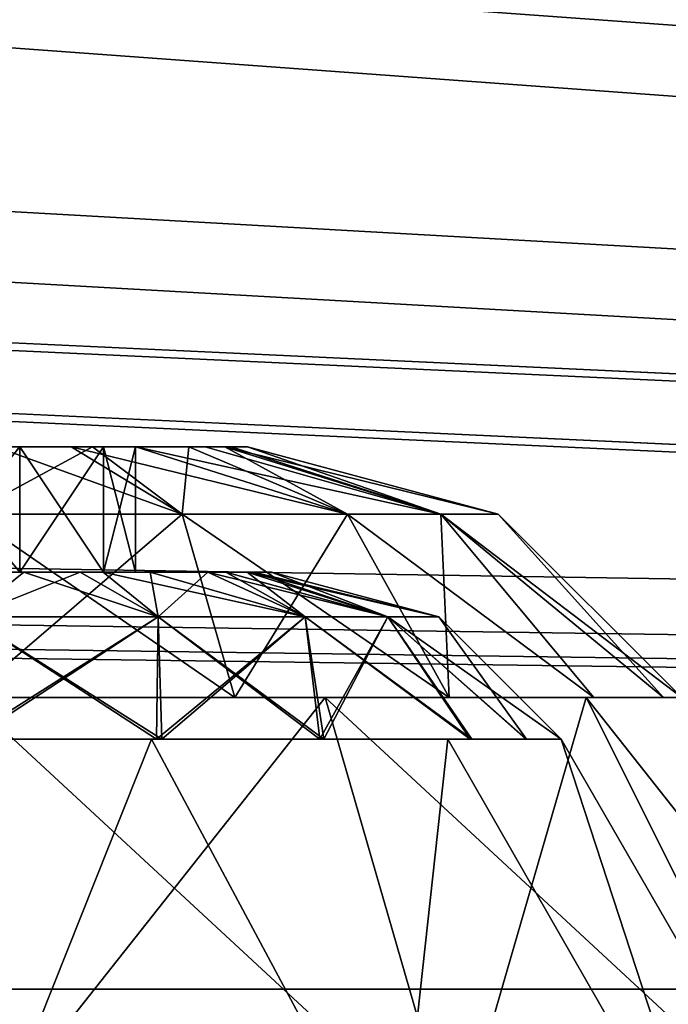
# Model space of a CAD drawing. Extents: x -398 to 398, y -1355 to -82.
# Tile 135 of 256: x 44.31 to 48.19, y -512.37 to -506.48. Entities that reach past the tile are written whole.
import ezdxf

# ---------------------------------------------------------------- set-up
doc = ezdxf.new("R2010")
doc.units = 0
doc.header["$MEASUREMENT"] = 0

msp = doc.modelspace()

# ---------------------------------------------------------------- linework, layer by layer
for points in [[(395.5, -525.467285, 437.803314), (395.5, -81.938164, 160.655502), (-395.5, -81.938164, 160.655502)], [(395.5, -525.467285, 437.803314), (-395.5, -81.938164, 160.655502), (-395.5, -525.467285, 437.803314)], [(395.5, -528.116882, 433.562988), (395.5, -84.587761, 156.415207), (-395.5, -84.587761, 156.415207)], [(395.5, -528.116882, 433.562988), (-395.5, -84.587761, 156.415207), (-395.5, -528.116882, 433.562988)], [(395.5, -528.116882, 433.562988), (-28.26318, -419.87561, 365.926392), (-28.167801, -419.772614, 365.862)], [(395.5, -528.122192, 433.554504), (-28.26318, -419.881012, 365.917908), (-28.167801, -419.777893, 365.853485)], [(395.5, -528.116882, 433.562988), (-28.167801, -419.772614, 365.862), (49.849991, -419.994598, 366.000702)], [(395.5, -528.122192, 433.554504), (-28.167801, -419.777893, 365.853485), (49.849991, -419.999908, 365.992188)], [(-46.727551, -420.004791, 366.007111), (-31.73687, -419.87561, 365.926392), (395.5, -528.116882, 433.562988)], [(-46.727551, -420.010101, 365.998596), (-31.73687, -419.88089, 365.917908), (395.5, -528.122192, 433.554504)], [(395.5, -528.116882, 433.562988), (-31.73687, -419.87561, 365.926392), (-30.000031, -420.258606, 366.165588)], [(395.5, -528.122192, 433.554504), (-31.73687, -419.88089, 365.917908), (-30.000031, -420.263885, 366.157196)], [(395.5, -528.116882, 433.562988), (-30.000031, -420.258606, 366.165588), (-28.26318, -419.87561, 365.926392)], [(395.5, -528.122192, 433.554504), (-30.000031, -420.263885, 366.157196), (-28.26318, -419.881012, 365.917908)], [(-46.727551, -420.004791, 366.007111), (395.5, -528.116882, 433.562988), (-47.23262, -420.433105, 366.274689)], [(-46.727551, -420.010101, 365.998596), (395.5, -528.122192, 433.554504), (-47.23262, -420.438385, 366.266205)], [(395.5, -528.116882, 433.562988), (-52.76738, -420.433105, 366.274689), (-50.714291, -420.232391, 366.149292)], [(395.5, -528.122192, 433.554504), (-52.76738, -420.438385, 366.266205), (-50.714291, -420.237701, 366.140808)], [(395.5, -528.116882, 433.562988), (-50.714291, -420.232391, 366.149292), (-49.285709, -420.232391, 366.149292)], [(395.5, -528.122192, 433.554504), (-50.714291, -420.237701, 366.140808), (-49.285709, -420.237701, 366.140808)], [(395.5, -528.116882, 433.562988), (-49.285709, -420.232391, 366.149292), (-47.23262, -420.433105, 366.274689)], [(395.5, -528.122192, 433.554504), (-49.285709, -420.237701, 366.140808), (-47.23262, -420.438385, 366.266205)], [(395.5, -528.116882, 433.562988), (-395.5, -528.116882, 433.562988), (-52.76738, -420.433105, 366.274689)], [(395.5, -528.122192, 433.554504), (-395.5, -528.122192, 433.554504), (-52.76738, -420.438385, 366.266205)], [(35, -486.669006, 369.018494), (235.845703, -452.679199, 347.779297), (168.5, -510.584015, 383.962189)], [(35, -487.092987, 368.340088), (235.845703, -453.103088, 347.1008), (168.5, -511.007904, 383.283813)], [(35, -503.630005, 379.616913), (35, -486.669006, 369.018494), (168.5, -510.584015, 383.962189)], [(35, -504.053894, 378.938385), (35, -487.092987, 368.340088), (168.5, -511.007904, 383.283813)], [(127, -512.28009, 385.022003), (34.484772, -505.50531, 380.788696), (35, -503.630005, 379.616913)], [(35, -503.630005, 379.616913), (168.5, -510.584015, 383.962189), (127.5, -510.584015, 383.962189)], [(35, -503.630005, 379.616913), (127.5, -510.584015, 383.962189), (127.25, -510.640686, 383.997711)], [(35, -503.630005, 379.616913), (127.25, -510.640686, 383.997711), (127.066902, -510.79599, 384.094696)], [(35, -503.630005, 379.616913), (127.066902, -510.79599, 384.094696), (127, -511.007996, 384.227203)], [(35, -503.630005, 379.616913), (127, -511.007996, 384.227203), (127, -512.28009, 385.022003)], [(127, -512.703979, 384.343597), (34.484772, -505.929199, 380.110291), (35, -504.053894, 378.938385)], [(35, -504.053894, 378.938385), (168.5, -511.007904, 383.283813), (127.5, -511.007904, 383.283813)], [(35, -504.053894, 378.938385), (127.5, -511.007904, 383.283813), (127.25, -511.064697, 383.319214)], [(35, -504.053894, 378.938385), (127.25, -511.064697, 383.319214), (127.066902, -511.220001, 383.41629)], [(35, -504.053894, 378.938385), (127.066902, -511.220001, 383.41629), (127, -511.431885, 383.548706)], [(35, -504.053894, 378.938385), (127, -511.431885, 383.548706), (127, -512.703979, 384.343597)], [(263, -513.233887), (-235.028595, -505.326599), (-235.439102, -506.094696)], [(263, -513.233887, 0.8), (-235.028595, -505.326599, 0.8), (-235.439102, -506.094696, 0.8)], [(263, -513.233887), (235.9263, -506.420013), (-235.028595, -505.326599)], [(263, -513.233887, 0.8), (235.9263, -506.420013, 0.8), (-235.028595, -505.326599, 0.8)], [(127, -512.28009, 385.022003), (33.043591, -506.993988, 381.718903), (34.484772, -505.50531, 380.788696)], [(127, -512.703979, 384.343597), (33.043591, -507.417908, 381.040497), (34.484772, -505.929199, 380.110291)], [(263, -513.233887), (-235.439102, -506.094696), (-235.9263, -506.420013)], [(263, -513.233887, 0.8), (-235.439102, -506.094696, 0.8), (-235.9263, -506.420013, 0.8)], [(263, -513.233887), (-235.9263, -506.420013), (-236.5, -506.533905)], [(263, -513.233887, 0.8), (-235.9263, -506.420013, 0.8), (-236.5, -506.533905, 0.8)], [(-263, -513.233887), (263, -513.233887), (-236.5, -506.533905)], [(-263, -513.233887, 0.8), (263, -513.233887, 0.8), (-236.5, -506.533905, 0.8)], [(127, -512.28009, 385.022003), (30.975161, -507.789307, 382.215912), (33.043591, -506.993988, 381.718903)], [(127, -512.703979, 384.343597), (30.975161, -508.213196, 381.537415), (33.043591, -507.417908, 381.040497)], [(-127, -512.28009, 385.022003), (28.78557, -507.742706, 382.186798), (127, -512.28009, 385.022003)], [(127, -512.28009, 385.022003), (28.78557, -507.742706, 382.186798), (30.975161, -507.789307, 382.215912)], [(-127, -512.703979, 384.343597), (28.78557, -508.166687, 381.508392), (127, -512.703979, 384.343597)], [(127, -512.703979, 384.343597), (28.78557, -508.166687, 381.508392), (30.975161, -508.213196, 381.537415)], [(43.690979, -509.783905, 298.446594), (43.690979, -509.033905, 298.446594), (44.309021, -509.033905, 298.446594)], [(43.690979, -509.783905, 298.446594), (44.309021, -509.033905, 298.446594), (44.309021, -509.783905, 298.446594)], [(43.690979, -509.783905, 210.446594), (43.690979, -509.033905, 210.446594), (44.309021, -509.033905, 210.446594)], [(43.690979, -509.783905, 210.446594), (44.309021, -509.033905, 210.446594), (44.309021, -509.783905, 210.446594)], [(44.309021, -509.783905, 208.544495), (44.309021, -509.033905, 208.544495), (43.690979, -509.033905, 208.544495)], [(44.309021, -509.783905, 208.544495), (43.690979, -509.033905, 208.544495), (43.690979, -509.783905, 208.544495)], [(44.309021, -509.783905, 296.544495), (44.309021, -509.033905, 296.544495), (43.690979, -509.033905, 296.544495)], [(44.309021, -509.783905, 296.544495), (43.690979, -509.033905, 296.544495), (43.690979, -509.783905, 296.544495)], [(44.308922, -509.033905, 298.446198), (44.217831, -509.033905, 299.150604), (43.691078, -509.033905, 298.446198)], [(43.691078, -509.033905, 296.544891), (44.217831, -509.033905, 295.840515), (45.255619, -509.033905, 296.394104)], [(43.691078, -509.033905, 296.544891), (45.255619, -509.033905, 296.394104), (44.308922, -509.033905, 296.544891)], [(44.308922, -509.033905, 210.446198), (44.217831, -509.033905, 211.150604), (43.691078, -509.033905, 210.446198)], [(43.691078, -509.033905, 208.544907), (44.217831, -509.033905, 207.8405), (45.255619, -509.033905, 208.394104)], [(43.691078, -509.033905, 208.544907), (45.255619, -509.033905, 208.394104), (44.308922, -509.033905, 208.544907)], [(45.27911, -509.435913, 294.595215), (44.164421, -509.033905, 295.833801), (44, -509.435913, 294.325714)], [(45.27911, -509.435913, 206.5952), (44.164421, -509.033905, 207.833801), (44, -509.435913, 206.325699)], [(44, -509.435913, 212.665405), (44.30677, -509.033905, 211.136993), (44.742729, -509.033905, 210.991196)], [(44, -509.435913, 212.665405), (44.742729, -509.033905, 210.991196), (45.27911, -509.435913, 212.395905)], [(44, -509.435913, 300.665405), (44.30677, -509.033905, 299.136993), (44.742729, -509.033905, 298.991089)], [(44, -509.435913, 300.665405), (44.742729, -509.033905, 298.991089), (45.27911, -509.435913, 300.395905)], [(45.27911, -509.435913, 294.595215), (44.616459, -509.033905, 295.943604), (44.164421, -509.033905, 295.833801)], [(45.27911, -509.435913, 206.5952), (44.616459, -509.033905, 207.943604), (44.164421, -509.033905, 207.833801)], [(44.308922, -509.033905, 298.446198), (45.255619, -509.033905, 298.596985), (44.217831, -509.033905, 299.150604)], [(44.308922, -509.033905, 210.446198), (45.255619, -509.033905, 210.597), (44.217831, -509.033905, 211.150604)], [(44.809101, -509.033905, 298.084106), (45.255619, -509.033905, 298.596985), (44.308922, -509.033905, 298.446198)], [(44.308922, -509.033905, 296.544891), (45.255619, -509.033905, 296.394104), (45.669868, -509.033905, 297.495514)], [(44.308922, -509.033905, 296.544891), (45.669868, -509.033905, 297.495514), (44.809101, -509.033905, 296.907013)], [(44.809101, -509.033905, 210.084106), (45.255619, -509.033905, 210.597), (44.308922, -509.033905, 210.446198)], [(44.308922, -509.033905, 208.544907), (45.255619, -509.033905, 208.394104), (45.669868, -509.033905, 209.495605)], [(44.308922, -509.033905, 208.544907), (45.669868, -509.033905, 209.495605), (44.809101, -509.033905, 208.906998)], [(44.309021, -509.783905, 298.446594), (44.309021, -509.033905, 298.446594), (44.809021, -509.033905, 298.083313)], [(44.309021, -509.783905, 298.446594), (44.809021, -509.033905, 298.083313), (44.809021, -509.783905, 298.083313)], [(44.309021, -509.783905, 210.446594), (44.309021, -509.033905, 210.446594), (44.809021, -509.033905, 210.083298)], [(44.309021, -509.783905, 210.446594), (44.809021, -509.033905, 210.083298), (44.809021, -509.783905, 210.083298)], [(44.309021, -509.033905, 208.544495), (44.809021, -509.783905, 208.907806), (44.809021, -509.033905, 208.907806)], [(44.809021, -509.783905, 208.907806), (44.309021, -509.033905, 208.544495), (44.309021, -509.783905, 208.544495)], [(44.309021, -509.033905, 296.544495), (44.809021, -509.783905, 296.907806), (44.809021, -509.033905, 296.907806)], [(44.809021, -509.783905, 296.907806), (44.309021, -509.033905, 296.544495), (44.309021, -509.783905, 296.544495)], [(46.268841, -509.435913, 295.281891), (45.001919, -509.033905, 296.159698), (44.616459, -509.033905, 295.943604)], [(46.268841, -509.435913, 295.281891), (44.616459, -509.033905, 295.943604), (45.27911, -509.435913, 294.595215)], [(46.268841, -509.435913, 207.281906), (45.001919, -509.033905, 208.159698), (44.616459, -509.033905, 207.943604)], [(46.268841, -509.435913, 207.281906), (44.616459, -509.033905, 207.943604), (45.27911, -509.435913, 206.5952)], [(45.27911, -509.435913, 212.395905), (44.742729, -509.033905, 210.991196), (45.319229, -509.033905, 210.519302)], [(45.27911, -509.435913, 300.395905), (44.742729, -509.033905, 298.991089), (45.319229, -509.033905, 298.519287)], [(44.809021, -509.783905, 298.083313), (44.809021, -509.033905, 298.083313), (45, -509.033905, 297.495514)], [(44.809021, -509.783905, 298.083313), (45, -509.033905, 297.495514), (45, -509.783905, 297.495514)], [(44.809021, -509.783905, 210.083298), (44.809021, -509.033905, 210.083298), (45, -509.033905, 209.495605)], [(44.809021, -509.783905, 210.083298), (45, -509.033905, 209.495605), (45, -509.783905, 209.495605)], [(44.809021, -509.033905, 208.907806), (44.809021, -509.783905, 208.907806), (45, -509.783905, 209.495605)], [(44.809021, -509.033905, 208.907806), (45, -509.783905, 209.495605), (45, -509.033905, 209.495605)], [(44.809021, -509.033905, 296.907806), (44.809021, -509.783905, 296.907806), (45, -509.783905, 297.495514)], [(44.809021, -509.033905, 296.907806), (45, -509.783905, 297.495514), (45, -509.033905, 297.495514)], [(44.809101, -509.033905, 296.907013), (45.669868, -509.033905, 297.495514), (45, -509.033905, 297.495514)], [(45, -509.033905, 297.495514), (45.255619, -509.033905, 298.596985), (44.809101, -509.033905, 298.084106)], [(44.809101, -509.033905, 208.906998), (45.669868, -509.033905, 209.495605), (45, -509.033905, 209.495605)], [(45, -509.033905, 209.495605), (45.255619, -509.033905, 210.597), (44.809101, -509.033905, 210.084106)], [(45, -509.033905, 297.495514), (45.669868, -509.033905, 297.495514), (45.255619, -509.033905, 298.596985)], [(45, -509.033905, 209.495605), (45.669868, -509.033905, 209.495605), (45.255619, -509.033905, 210.597)], [(46.827492, -509.435913, 296.062592), (45.41782, -509.033905, 296.613403), (45.001919, -509.033905, 296.159698)], [(46.827492, -509.435913, 296.062592), (45.001919, -509.033905, 296.159698), (46.268841, -509.435913, 295.281891)], [(46.827492, -509.435913, 208.062607), (45.41782, -509.033905, 208.613403), (45.001919, -509.033905, 208.159698)], [(46.827492, -509.435913, 208.062607), (45.001919, -509.033905, 208.159698), (46.268841, -509.435913, 207.281906)], [(45.27911, -509.435913, 212.395905), (45.319229, -509.033905, 210.519302), (46.268841, -509.435913, 211.709305)], [(45.27911, -509.435913, 300.395905), (45.319229, -509.033905, 298.519287), (46.268841, -509.435913, 299.70929)], [(46.268841, -509.435913, 211.709305), (45.319229, -509.033905, 210.519302), (45.535259, -509.033905, 210.152405)], [(46.268841, -509.435913, 299.70929), (45.319229, -509.033905, 298.519287), (45.535259, -509.033905, 298.152405)], [(45.571831, -509.033905, 296.931793), (45.41782, -509.033905, 296.613403), (46.827492, -509.435913, 296.062592)], [(45.571831, -509.033905, 208.931793), (45.41782, -509.033905, 208.613403), (46.827492, -509.435913, 208.062607)], [(45.669868, -509.033905, 209.495605), (47.169868, -509.435913, 209.495605), (45.535259, -509.033905, 210.152405)], [(45.535259, -509.033905, 210.152405), (47.169868, -509.435913, 209.495605), (46.827492, -509.435913, 210.928497)], [(46.268841, -509.435913, 211.709305), (45.535259, -509.033905, 210.152405), (46.827492, -509.435913, 210.928497)], [(45.669868, -509.033905, 297.495514), (47.169868, -509.435913, 297.495514), (45.535259, -509.033905, 298.152405)], [(45.535259, -509.033905, 298.152405), (47.169868, -509.435913, 297.495514), (46.827492, -509.435913, 298.928497)], [(46.268841, -509.435913, 299.70929), (45.535259, -509.033905, 298.152405), (46.827492, -509.435913, 298.928497)], [(45.571831, -509.033905, 296.931793), (46.827492, -509.435913, 296.062592), (45.669868, -509.033905, 297.495514)], [(45.571831, -509.033905, 208.931793), (46.827492, -509.435913, 208.062607), (45.669868, -509.033905, 209.495605)], [(45.669868, -509.033905, 297.495514), (46.827492, -509.435913, 296.062592), (47.169868, -509.435913, 297.495514)], [(45.669868, -509.033905, 209.495605), (46.827492, -509.435913, 208.062607), (47.169868, -509.435913, 209.495605)], [(45.59483, -510.533905, 293.536804), (45.27911, -509.435913, 294.595215), (44, -509.435913, 294.325714)], [(45.59483, -510.533905, 293.536804), (44, -509.435913, 294.325714), (44, -510.533905, 293.2276)], [(45.59483, -510.533905, 205.536804), (45.27911, -509.435913, 206.5952), (44, -509.435913, 206.325699)], [(45.59483, -510.533905, 205.536804), (44, -509.435913, 206.325699), (44, -510.533905, 205.2276)], [(44, -510.533905, 213.763504), (44, -509.435913, 212.665405), (45.27911, -509.435913, 212.395905)], [(44, -510.533905, 213.763504), (45.27911, -509.435913, 212.395905), (45.59483, -510.533905, 213.4543)], [(44, -510.533905, 301.763489), (44, -509.435913, 300.665405), (45.27911, -509.435913, 300.395905)], [(44, -510.533905, 301.763489), (45.27911, -509.435913, 300.395905), (45.59483, -510.533905, 301.454315)], [(46.877041, -510.533905, 294.343109), (46.268841, -509.435913, 295.281891), (45.27911, -509.435913, 294.595215)], [(46.877041, -510.533905, 294.343109), (45.27911, -509.435913, 294.595215), (45.59483, -510.533905, 293.536804)], [(46.877041, -510.533905, 206.343094), (46.268841, -509.435913, 207.281906), (45.27911, -509.435913, 206.5952)], [(46.877041, -510.533905, 206.343094), (45.27911, -509.435913, 206.5952), (45.59483, -510.533905, 205.536804)], [(45.59483, -510.533905, 213.4543), (45.27911, -509.435913, 212.395905), (46.268841, -509.435913, 211.709305)], [(45.59483, -510.533905, 301.454315), (45.27911, -509.435913, 300.395905), (46.268841, -509.435913, 299.70929)], [(45.59483, -510.533905, 213.4543), (46.268841, -509.435913, 211.709305), (46.877041, -510.533905, 212.647995)], [(45.59483, -510.533905, 301.454315), (46.268841, -509.435913, 299.70929), (46.877041, -510.533905, 300.64801)], [(47.741291, -510.533905, 295.441803), (46.827492, -509.435913, 296.062592), (46.268841, -509.435913, 295.281891)], [(47.741291, -510.533905, 295.441803), (46.268841, -509.435913, 295.281891), (46.877041, -510.533905, 294.343109)], [(47.741291, -510.533905, 207.441803), (46.827492, -509.435913, 208.062607), (46.268841, -509.435913, 207.281906)], [(47.741291, -510.533905, 207.441803), (46.268841, -509.435913, 207.281906), (46.877041, -510.533905, 206.343094)], [(46.877041, -510.533905, 212.647995), (46.268841, -509.435913, 211.709305), (46.827492, -509.435913, 210.928497)], [(46.877041, -510.533905, 300.64801), (46.268841, -509.435913, 299.70929), (46.827492, -509.435913, 298.928497)], [(48.159111, -510.533905, 296.537903), (46.827492, -509.435913, 296.062592), (47.741291, -510.533905, 295.441803)], [(46.827492, -509.435913, 296.062592), (48.159111, -510.533905, 296.537903), (47.169868, -509.435913, 297.495514)], [(48.159111, -510.533905, 208.537903), (46.827492, -509.435913, 208.062607), (47.741291, -510.533905, 207.441803)], [(46.827492, -509.435913, 208.062607), (48.159111, -510.533905, 208.537903), (47.169868, -509.435913, 209.495605)], [(47.741291, -510.533905, 211.549393), (46.827492, -509.435913, 210.928497), (48.159111, -510.533905, 210.453201)], [(47.169868, -509.435913, 209.495605), (48.267948, -510.533905, 209.495605), (46.827492, -509.435913, 210.928497)], [(46.827492, -509.435913, 210.928497), (48.267948, -510.533905, 209.495605), (48.159111, -510.533905, 210.453201)], [(46.877041, -510.533905, 212.647995), (46.827492, -509.435913, 210.928497), (47.741291, -510.533905, 211.549393)], [(47.741291, -510.533905, 299.549286), (46.827492, -509.435913, 298.928497), (48.159111, -510.533905, 298.453186)], [(47.169868, -509.435913, 297.495514), (48.267948, -510.533905, 297.495514), (46.827492, -509.435913, 298.928497)], [(46.827492, -509.435913, 298.928497), (48.267948, -510.533905, 297.495514), (48.159111, -510.533905, 298.453186)], [(46.877041, -510.533905, 300.64801), (46.827492, -509.435913, 298.928497), (47.741291, -510.533905, 299.549286)], [(47.169868, -509.435913, 297.495514), (48.159111, -510.533905, 296.537903), (48.267948, -510.533905, 297.495514)], [(47.169868, -509.435913, 209.495605), (48.159111, -510.533905, 208.537903), (48.267948, -510.533905, 209.495605)], [(44.308922, -509.783905, 296.544891), (43.76334, -509.783905, 295.697388), (42.635849, -509.783905, 296.298889)], [(44.308922, -509.783905, 296.544891), (42.635849, -509.783905, 296.298889), (43.691078, -509.783905, 296.544891)], [(44.308922, -509.783905, 208.544907), (43.76334, -509.783905, 207.697403), (42.635849, -509.783905, 208.298904)], [(44.308922, -509.783905, 208.544907), (42.635849, -509.783905, 208.298904), (43.691078, -509.783905, 208.544907)], [(43.691078, -509.783905, 298.446198), (44.23666, -509.783905, 299.293701), (44.308922, -509.783905, 298.446198)], [(43.691078, -509.783905, 210.446198), (44.23666, -509.783905, 211.293701), (44.308922, -509.783905, 210.446198)], [(45.007801, -509.783905, 295.986603), (43.76334, -509.783905, 295.697388), (44.308922, -509.783905, 296.544891)], [(45.007801, -509.783905, 207.986603), (43.76334, -509.783905, 207.697403), (44.308922, -509.783905, 208.544907)], [(44.333279, -509.783905, 299.2789), (44, -510.05191, 300.309814), (43.821369, -509.783905, 299.300995)], [(43.821369, -509.783905, 295.690186), (44, -510.05191, 294.681305), (44.333279, -509.783905, 295.712189)], [(43.821369, -509.783905, 207.690201), (44, -510.05191, 206.681396), (44.333279, -509.783905, 207.712204)], [(44.66975, -509.783905, 211.181595), (45.13559, -510.05191, 212.070496), (44, -510.05191, 212.309799)], [(44.66975, -509.783905, 211.181595), (44, -510.05191, 212.309799), (44.178631, -509.783905, 211.300903)], [(44.333279, -509.783905, 299.2789), (45.13559, -510.05191, 300.070496), (44, -510.05191, 300.309814)], [(44.333279, -509.783905, 295.712189), (44, -510.05191, 294.681305), (45.13559, -510.05191, 294.920593)], [(44.333279, -509.783905, 207.712204), (44, -510.05191, 206.681396), (45.13559, -510.05191, 206.920593)], [(44.308922, -509.783905, 298.446198), (44.23666, -509.783905, 299.293701), (45.364151, -509.783905, 298.692291)], [(45.364151, -509.783905, 210.6922), (44.308922, -509.783905, 210.446198), (44.23666, -509.783905, 211.293701)], [(44.308922, -509.783905, 296.544891), (45.60009, -509.783905, 296.640686), (45.007801, -509.783905, 295.986603)], [(44.308922, -509.783905, 298.446198), (45.364151, -509.783905, 298.692291), (44.809101, -509.783905, 298.084106)], [(44.809101, -509.783905, 296.907013), (45.60009, -509.783905, 296.640686), (44.308922, -509.783905, 296.544891)], [(44.308922, -509.783905, 208.544907), (45.60009, -509.783905, 208.640701), (45.007801, -509.783905, 207.986603)], [(45.364151, -509.783905, 210.6922), (44.809101, -509.783905, 210.084106), (44.308922, -509.783905, 210.446198)], [(44.809101, -509.783905, 208.906998), (45.60009, -509.783905, 208.640701), (44.308922, -509.783905, 208.544907)], [(44.806919, -509.783905, 299.120514), (45.13559, -510.05191, 300.070496), (44.333279, -509.783905, 299.2789)], [(44.333279, -509.783905, 295.712189), (45.13559, -510.05191, 294.920593), (44.806919, -509.783905, 295.870697)], [(44.333279, -509.783905, 207.712204), (45.13559, -510.05191, 206.920593), (44.806919, -509.783905, 207.870697)], [(45.088531, -509.783905, 210.946899), (45.13559, -510.05191, 212.070496), (44.66975, -509.783905, 211.181595)], [(45.433262, -509.783905, 298.607788), (45.13559, -510.05191, 300.070496), (44.806919, -509.783905, 299.120514)], [(44.806919, -509.783905, 295.870697), (45.13559, -510.05191, 294.920593), (46.014271, -510.05191, 295.530212)], [(44.806919, -509.783905, 295.870697), (46.014271, -510.05191, 295.530212), (45.433262, -509.783905, 296.383301)], [(44.806919, -509.783905, 207.870697), (45.13559, -510.05191, 206.920593), (46.014271, -510.05191, 207.530197)], [(44.806919, -509.783905, 207.870697), (46.014271, -510.05191, 207.530197), (45.433262, -509.783905, 208.383301)], [(45, -509.783905, 297.495514), (45.814209, -509.783905, 297.495514), (44.809101, -509.783905, 296.907013)], [(44.809101, -509.783905, 296.907013), (45.814209, -509.783905, 297.495514), (45.60009, -509.783905, 296.640686)], [(45.364151, -509.783905, 298.692291), (45.814209, -509.783905, 297.495514), (44.809101, -509.783905, 298.084106)], [(44.809101, -509.783905, 298.084106), (45.814209, -509.783905, 297.495514), (45, -509.783905, 297.495514)], [(45.364151, -509.783905, 210.6922), (45, -509.783905, 209.495605), (44.809101, -509.783905, 210.084106)], [(45, -509.783905, 209.495605), (45.814209, -509.783905, 209.495605), (44.809101, -509.783905, 208.906998)], [(44.809101, -509.783905, 208.906998), (45.814209, -509.783905, 209.495605), (45.60009, -509.783905, 208.640701)], [(45.364151, -509.783905, 210.6922), (45.814209, -509.783905, 209.495605), (45, -509.783905, 209.495605)], [(45.540371, -509.783905, 210.453995), (46.014271, -510.05191, 211.460907), (45.088531, -509.783905, 210.946899)], [(45.088531, -509.783905, 210.946899), (46.014271, -510.05191, 211.460907), (45.13559, -510.05191, 212.070496)], [(45.13559, -510.05191, 300.070496), (45.433262, -509.783905, 298.607788), (46.014271, -510.05191, 299.460907)], [(46.014271, -510.05191, 299.460907), (45.433262, -509.783905, 298.607788), (45.667961, -509.783905, 298.209198)], [(45.433262, -509.783905, 296.383301), (46.014271, -510.05191, 295.530212), (46.510239, -510.05191, 296.223389)], [(45.433262, -509.783905, 296.383301), (46.510239, -510.05191, 296.223389), (45.667961, -509.783905, 296.781891)], [(45.433262, -509.783905, 208.383301), (46.014271, -510.05191, 207.530197), (46.510239, -510.05191, 208.223404)], [(45.433262, -509.783905, 208.383301), (46.510239, -510.05191, 208.223404), (45.667961, -509.783905, 208.781906)], [(45.707691, -509.783905, 210.108093), (46.510239, -510.05191, 210.7677), (45.540371, -509.783905, 210.453995)], [(45.540371, -509.783905, 210.453995), (46.510239, -510.05191, 210.7677), (46.014271, -510.05191, 211.460907)], [(46.014271, -510.05191, 299.460907), (45.667961, -509.783905, 298.209198), (46.510239, -510.05191, 298.767792)], [(46.510239, -510.05191, 298.767792), (45.667961, -509.783905, 298.209198), (45.814209, -509.783905, 297.495514)], [(45.667961, -509.783905, 296.781891), (46.510239, -510.05191, 296.223389), (46.814209, -510.05191, 297.495514)], [(45.667961, -509.783905, 296.781891), (46.814209, -510.05191, 297.495514), (45.814209, -509.783905, 297.495514)], [(45.667961, -509.783905, 208.781906), (46.510239, -510.05191, 208.223404), (46.814209, -510.05191, 209.495605)], [(45.667961, -509.783905, 208.781906), (46.814209, -510.05191, 209.495605), (45.814209, -509.783905, 209.495605)], [(46.510239, -510.05191, 210.7677), (45.707691, -509.783905, 210.108093), (46.814209, -510.05191, 209.495605)], [(46.814209, -510.05191, 209.495605), (45.707691, -509.783905, 210.108093), (45.814209, -509.783905, 209.495605)], [(46.510239, -510.05191, 298.767792), (45.814209, -509.783905, 297.495514), (46.814209, -510.05191, 297.495514)], [(45.13559, -510.05191, 212.070496), (45.125462, -510.783905, 212.858505), (43.982151, -510.783905, 213.041794)], [(45.13559, -510.05191, 212.070496), (43.982151, -510.783905, 213.041794), (44, -510.05191, 212.309799)], [(44, -510.05191, 206.681396), (43.982151, -510.783905, 205.949295), (45.125462, -510.783905, 206.132599)], [(45.13559, -510.05191, 300.070496), (44.017849, -510.783905, 301.041809), (44, -510.05191, 300.309814)], [(44, -510.05191, 294.681305), (44.017849, -510.783905, 293.94931), (45.15834, -510.783905, 294.143799)], [(44, -510.05191, 294.681305), (45.15834, -510.783905, 294.143799), (45.13559, -510.05191, 294.920593)], [(44, -510.05191, 206.681396), (45.125462, -510.783905, 206.132599), (45.13559, -510.05191, 206.920593)], [(45.13559, -510.05191, 300.070496), (45.15834, -510.783905, 300.84729), (44.017849, -510.783905, 301.041809)], [(46.014271, -510.05191, 211.460907), (46.101929, -510.783905, 212.351807), (45.125462, -510.783905, 212.858505)], [(46.014271, -510.05191, 211.460907), (45.125462, -510.783905, 212.858505), (45.13559, -510.05191, 212.070496)], [(45.13559, -510.05191, 206.920593), (45.125462, -510.783905, 206.132599), (46.101929, -510.783905, 206.639404)], [(46.014271, -510.05191, 299.460907), (45.15834, -510.783905, 300.84729), (45.13559, -510.05191, 300.070496)], [(45.13559, -510.05191, 294.920593), (45.15834, -510.783905, 294.143799), (46.127762, -510.783905, 294.658508)], [(45.13559, -510.05191, 294.920593), (46.127762, -510.783905, 294.658508), (46.014271, -510.05191, 295.530212)], [(45.13559, -510.05191, 206.920593), (46.101929, -510.783905, 206.639404), (46.014271, -510.05191, 207.530197)], [(46.014271, -510.05191, 299.460907), (46.127762, -510.783905, 300.332611), (45.15834, -510.783905, 300.84729)], [(46.510239, -510.05191, 210.7677), (46.101929, -510.783905, 212.351807), (46.014271, -510.05191, 211.460907)], [(46.510239, -510.05191, 298.767792), (46.127762, -510.783905, 300.332611), (46.014271, -510.05191, 299.460907)], [(46.014271, -510.05191, 295.530212), (46.127762, -510.783905, 294.658508), (47.010971, -510.783905, 295.622101)], [(46.014271, -510.05191, 295.530212), (47.010971, -510.783905, 295.622101), (46.510239, -510.05191, 296.223389)], [(46.014271, -510.05191, 207.530197), (46.101929, -510.783905, 206.639404), (47.00132, -510.783905, 207.606598)], [(46.014271, -510.05191, 207.530197), (47.00132, -510.783905, 207.606598), (46.510239, -510.05191, 208.223404)], [(46.510239, -510.05191, 210.7677), (47.00132, -510.783905, 211.384506), (46.101929, -510.783905, 212.351807)], [(46.510239, -510.05191, 298.767792), (47.010971, -510.783905, 299.368988), (46.127762, -510.783905, 300.332611)], [(47.334438, -510.783905, 210.702805), (46.510239, -510.05191, 210.7677), (47.546261, -510.783905, 209.495605)], [(47.546261, -510.783905, 209.495605), (46.510239, -510.05191, 210.7677), (46.814209, -510.05191, 209.495605)], [(47.334438, -510.783905, 210.702805), (47.00132, -510.783905, 211.384506), (46.510239, -510.05191, 210.7677)], [(47.338039, -510.783905, 298.69281), (47.010971, -510.783905, 299.368988), (46.510239, -510.05191, 298.767792)], [(46.814209, -510.05191, 297.495514), (47.338039, -510.783905, 298.69281), (46.510239, -510.05191, 298.767792)], [(47.010971, -510.783905, 295.622101), (47.338039, -510.783905, 296.298309), (46.510239, -510.05191, 296.223389)], [(46.510239, -510.05191, 296.223389), (47.338039, -510.783905, 296.298309), (47.546261, -510.783905, 297.495514)], [(46.510239, -510.05191, 296.223389), (47.546261, -510.783905, 297.495514), (46.814209, -510.05191, 297.495514)], [(47.00132, -510.783905, 207.606598), (47.334438, -510.783905, 208.2883), (46.510239, -510.05191, 208.223404)], [(46.510239, -510.05191, 208.223404), (47.334438, -510.783905, 208.2883), (47.546261, -510.783905, 209.495605)], [(46.510239, -510.05191, 208.223404), (47.546261, -510.783905, 209.495605), (46.814209, -510.05191, 209.495605)], [(47.546261, -510.783905, 297.495514), (47.338039, -510.783905, 298.69281), (46.814209, -510.05191, 297.495514)], [(44, -513.233887, 203.668793), (46.13398, -510.533905, 205.799393), (46.913399, -513.233887, 204.449402)], [(46.13398, -510.533905, 205.799393), (44, -513.233887, 203.668793), (44, -510.533905, 205.2276)], [(44, -513.233887, 291.668793), (46.13398, -510.533905, 293.799408), (46.913399, -513.233887, 292.449402)], [(46.13398, -510.533905, 293.799408), (44, -513.233887, 291.668793), (44, -510.533905, 293.2276)], [(44, -510.533905, 301.763489), (44, -513.233887, 303.322388), (46.913399, -513.233887, 302.541687)], [(44, -510.533905, 301.763489), (46.913399, -513.233887, 302.541687), (46.13398, -510.533905, 301.191711)], [(44, -510.533905, 213.763504), (44, -513.233887, 215.322403), (46.913399, -513.233887, 214.541702)], [(44, -510.533905, 213.763504), (46.913399, -513.233887, 214.541702), (46.13398, -510.533905, 213.191696)], [(46.913399, -513.233887, 204.449402), (46.13398, -510.533905, 205.799393), (47.696152, -510.533905, 207.361603)], [(46.913399, -513.233887, 292.449402), (46.13398, -510.533905, 293.799408), (47.696152, -510.533905, 295.361603)], [(46.13398, -510.533905, 301.191711), (46.913399, -513.233887, 302.541687), (49.04615, -513.233887, 300.408997)], [(46.13398, -510.533905, 301.191711), (49.04615, -513.233887, 300.408997), (47.696152, -510.533905, 299.629486)], [(46.13398, -510.533905, 213.191696), (46.913399, -513.233887, 214.541702), (49.04615, -513.233887, 212.408997)], [(46.13398, -510.533905, 213.191696), (49.04615, -513.233887, 212.408997), (47.696152, -510.533905, 211.629501)], [(46.913399, -513.233887, 204.449402), (47.696152, -510.533905, 207.361603), (49.04615, -513.233887, 206.582199)], [(46.913399, -513.233887, 292.449402), (47.696152, -510.533905, 295.361603), (49.04615, -513.233887, 294.582214)], [(49.04615, -513.233887, 206.582199), (47.696152, -510.533905, 207.361603), (48.267948, -510.533905, 209.495605)], [(49.04615, -513.233887, 294.582214), (47.696152, -510.533905, 295.361603), (48.267948, -510.533905, 297.495514)], [(47.696152, -510.533905, 299.629486), (49.04615, -513.233887, 300.408997), (49.82679, -513.233887, 297.495514)], [(47.696152, -510.533905, 299.629486), (49.82679, -513.233887, 297.495514), (48.267948, -510.533905, 297.495514)], [(47.696152, -510.533905, 211.629501), (49.04615, -513.233887, 212.408997), (49.82679, -513.233887, 209.495605)], [(47.696152, -510.533905, 211.629501), (49.82679, -513.233887, 209.495605), (48.267948, -510.533905, 209.495605)], [(45.09586, -510.783905, 212.868301), (42.90414, -510.783905, 212.868301), (44, -513.533875, 214.629501)], [(45.09586, -510.783905, 300.868286), (42.90414, -510.783905, 300.868286), (44, -513.533875, 302.629486)], [(42.90414, -510.783905, 294.122894), (45.09586, -510.783905, 294.122894), (44, -513.533875, 292.361603)], [(42.90414, -510.783905, 206.122894), (45.09586, -510.783905, 206.122894), (44, -513.533875, 204.361603)], [(46.56699, -513.533875, 213.941696), (45.09586, -510.783905, 212.868301), (44, -513.533875, 214.629501)], [(46.56699, -513.533875, 301.941711), (45.09586, -510.783905, 300.868286), (44, -513.533875, 302.629486)], [(44, -513.533875, 292.361603), (45.09586, -510.783905, 294.122894), (46.56699, -513.533875, 293.049408)], [(44, -513.533875, 204.361603), (45.09586, -510.783905, 206.122894), (46.56699, -513.533875, 205.049393)], [(46.86898, -510.783905, 211.580002), (45.09586, -510.783905, 212.868301), (46.56699, -513.533875, 213.941696)], [(46.86898, -510.783905, 299.579987), (45.09586, -510.783905, 300.868286), (46.56699, -513.533875, 301.941711)], [(45.09586, -510.783905, 294.122894), (46.86898, -510.783905, 295.411102), (46.56699, -513.533875, 293.049408)], [(45.09586, -510.783905, 206.122894), (46.86898, -510.783905, 207.411102), (46.56699, -513.533875, 205.049393)], [(48.446152, -513.533875, 212.0625), (46.86898, -510.783905, 211.580002), (46.56699, -513.533875, 213.941696)], [(48.446152, -513.533875, 300.062592), (46.86898, -510.783905, 299.579987), (46.56699, -513.533875, 301.941711)], [(46.56699, -513.533875, 293.049408), (46.86898, -510.783905, 295.411102), (48.446152, -513.533875, 294.928589)], [(46.56699, -513.533875, 205.049393), (46.86898, -510.783905, 207.411102), (48.446152, -513.533875, 206.928604)], [(46.86898, -510.783905, 211.580002), (48.446152, -513.533875, 212.0625), (47.546261, -510.783905, 209.495605)], [(46.86898, -510.783905, 299.579987), (48.446152, -513.533875, 300.062592), (47.546261, -510.783905, 297.495514)], [(48.446152, -513.533875, 294.928589), (46.86898, -510.783905, 295.411102), (47.546261, -510.783905, 297.495514)], [(48.446152, -513.533875, 206.928604), (46.86898, -510.783905, 207.411102), (47.546261, -510.783905, 209.495605)], [(48.446152, -513.533875, 212.0625), (49.13398, -513.533875, 209.495605), (47.546261, -510.783905, 209.495605)], [(48.446152, -513.533875, 300.062592), (49.13398, -513.533875, 297.495514), (47.546261, -510.783905, 297.495514)], [(49.13398, -513.533875, 297.495514), (48.446152, -513.533875, 294.928589), (47.546261, -510.783905, 297.495514)], [(49.13398, -513.533875, 209.495605), (48.446152, -513.533875, 206.928604), (47.546261, -510.783905, 209.495605)], [(127, -513.505188, 385.274994), (-127, -513.505188, 385.274994), (-127, -512.28009, 385.022003)], [(127, -513.505188, 385.274994), (-127, -512.28009, 385.022003), (127, -512.28009, 385.022003)]]:
    msp.add_3dface(points)

doc.saveas('drawing.dxf')
